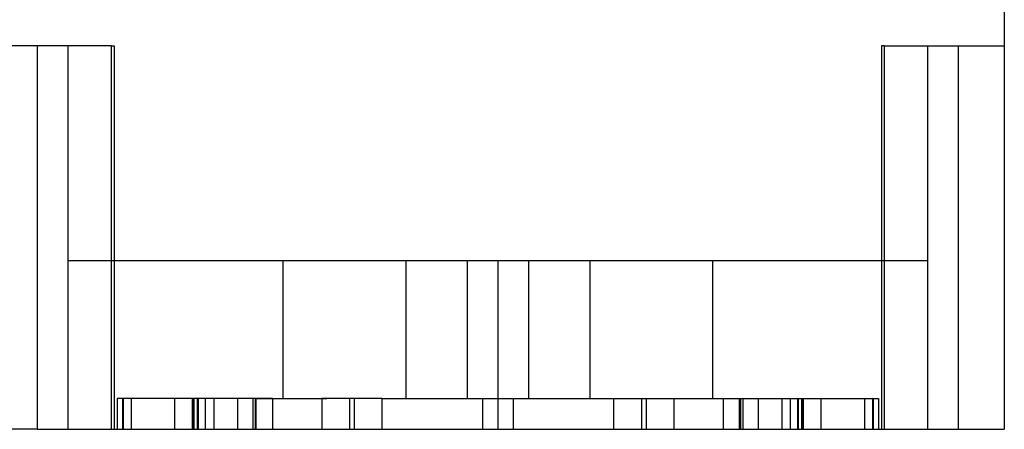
# Model space of a CAD drawing. Header units: millimetres. Extents: x 0 to 93, y -50 to 1.2.
# Tile 30 of 137: x 10.6 to 17, y -14.3 to -11.6. Entities that reach past the tile are written whole.
import ezdxf

# ---------------------------------------------------------------- set-up
doc = ezdxf.new("R2010")
doc.units = ezdxf.units.MM
doc.layers.add('MAIN-2', color=7, linetype='Continuous')

msp = doc.modelspace()

# ---------------------------------------------------------------- linework, layer by layer
at = {"layer": 'MAIN-2'}
for p, q in [((17.0392, -9.6), (17.0392, -11.8)), ((11.2213, -11.8), (10.4392, -11.8)), ((10.7392, -11.8), (10.7392, -14.3)), ((10.7392, -11.8), (10.7392, -14.3)), ((10.9392, -11.8), (10.9392, -11.8)), ((10.9392, -11.8), (10.9392, -11.8)), ((10.9392, -11.8), (10.9392, -14.3)), ((11.2213, -11.8), (11.2392, -11.8)), ((11.2213, -11.8), (11.2213, -14.3)), ((11.2213, -11.8), (11.2213, -13.2)), ((11.2392, -11.8), (11.2392, -11.8)), ((11.2392, -11.8), (11.2392, -11.8)), ((11.2392, -11.8), (11.2392, -14.3)), ((16.2392, -11.8), (16.2392, -11.8)), ((16.2571, -11.8), (16.2392, -11.8)), ((16.2392, -11.8), (16.2392, -11.8)), ((16.2392, -11.8), (16.2392, -14.3)), ((16.2571, -11.8), (17.0392, -11.8)), ((16.2571, -11.8), (16.2571, -14.3)), ((16.2571, -11.8), (16.2571, -13.2)), ((16.5392, -11.8), (16.5392, -11.8)), ((16.5392, -11.8), (16.5392, -11.8)), ((16.5392, -11.8), (16.5392, -14.3)), ((16.7392, -11.8), (16.7392, -14.3)), ((16.7392, -11.8), (16.7392, -14.3)), ((17.0392, -11.8), (17.0392, -11.8)), ((17.0392, -11.8), (17.0392, -14.3)), ((17.0392, -11.8), (17.0392, -11.8)), ((10.9392, -13.2), (12.3392, -13.2)), ((12.3392, -13.2), (12.3392, -13.2)), ((12.3392, -13.2), (12.3392, -14.1)), ((12.3392, -13.2), (13.1392, -13.2)), ((13.1392, -13.2), (13.1392, -14.1)), ((13.1392, -13.2), (13.7392, -13.2)), ((13.5392, -13.2), (13.5392, -13.2)), ((13.5392, -13.2), (13.5392, -13.2)), ((13.5392, -13.2), (13.5392, -14.1)), ((13.7392, -13.2), (13.7392, -14.1)), ((13.7392, -13.2), (14.3392, -13.2)), ((13.9392, -13.2), (13.9392, -14.1)), ((13.9392, -13.2), (13.9392, -13.2)), ((13.9392, -13.2), (13.9392, -13.2)), ((14.3392, -13.2), (14.3392, -14.1)), ((14.3392, -13.2), (15.1392, -13.2)), ((15.1392, -13.2), (16.5392, -13.2)), ((15.1392, -13.2), (15.1392, -14.1)), ((15.1392, -13.2), (15.1392, -13.2)), ((11.2598, -14.1), (11.2598, -14.3)), ((11.2985, -14.1), (11.2598, -14.1)), ((11.2946, -14.1), (11.2946, -14.3)), ((11.3503, -14.1), (11.2985, -14.1)), ((11.2985, -14.1), (11.2985, -14.3)), ((11.3503, -14.1), (11.3503, -14.3)), ((11.7598, -14.1), (11.3503, -14.1)), ((11.634, -14.1), (11.634, -14.3)), ((11.7487, -14.1), (11.7487, -14.3)), ((11.7522, -14.1), (11.7522, -14.3)), ((11.8884, -14.1), (11.7598, -14.1)), ((11.7598, -14.1), (11.7598, -14.3)), ((11.7815, -14.1), (11.7815, -14.3)), ((11.787, -14.1), (11.787, -14.3)), ((11.8333, -14.1), (11.8333, -14.3)), ((11.8884, -14.1), (11.8884, -14.3)), ((12.2714, -14.1), (11.8884, -14.1)), ((12.0436, -14.1), (12.0436, -14.3)), ((12.1429, -14.1), (12.1429, -14.3)), ((12.1583, -14.1), (12.1583, -14.3)), ((12.1642, -14.1), (12.6255, -14.1)), ((12.1642, -14.3), (12.1642, -14.1)), ((12.2714, -14.1), (12.2714, -14.3)), ((12.3392, -14.1), (12.3392, -14.1)), ((12.7733, -14.1), (12.592, -14.1)), ((12.592, -14.1), (12.592, -14.3)), ((12.7733, -14.1), (12.7733, -14.3)), ((12.9846, -14.1), (12.7733, -14.1)), ((12.8034, -14.1), (12.8034, -14.3)), ((12.9845, -14.1), (13.7392, -14.1)), ((12.9846, -14.1), (12.9846, -14.3)), ((13.5392, -14.1), (13.5392, -14.1)), ((13.5392, -14.1), (13.5392, -14.1)), ((13.6392, -14.1), (13.6392, -14.1)), ((13.6392, -14.1), (13.6392, -14.3)), ((13.6392, -14.1), (13.8392, -14.1)), ((13.7392, -14.1), (13.7392, -14.3)), ((13.7392, -14.1), (13.7392, -14.3)), ((13.8392, -14.1), (14.6142, -14.1)), ((13.8392, -14.1), (13.8392, -14.3)), ((13.8392, -14.1), (13.8392, -14.1)), ((13.9392, -14.1), (13.9392, -14.1)), ((13.9392, -14.1), (13.9392, -14.1)), ((14.4938, -14.1), (14.4938, -14.3)), ((14.4938, -14.1), (14.7051, -14.1)), ((14.6751, -14.1), (14.6751, -14.3)), ((14.7051, -14.1), (14.7051, -14.3)), ((14.7051, -14.1), (14.8864, -14.1)), ((14.8864, -14.1), (14.8864, -14.3)), ((14.8865, -14.1), (15.3142, -14.1)), ((15.1392, -14.1), (15.1392, -14.1)), ((15.207, -14.1), (15.207, -14.3)), ((15.207, -14.1), (15.5901, -14.1)), ((15.3142, -14.3), (15.3142, -14.1)), ((15.3202, -14.1), (15.3202, -14.3)), ((15.3356, -14.1), (15.3356, -14.3)), ((15.4349, -14.1), (15.4349, -14.3)), ((15.5901, -14.1), (15.5901, -14.3)), ((15.5901, -14.1), (15.7186, -14.1)), ((15.6452, -14.1), (15.6452, -14.3)), ((15.6915, -14.1), (15.6915, -14.3)), ((15.697, -14.1), (15.697, -14.3)), ((15.7186, -14.1), (15.7186, -14.3)), ((15.7186, -14.1), (16.1282, -14.1)), ((15.7262, -14.1), (15.7262, -14.3)), ((15.7297, -14.1), (15.7297, -14.3)), ((15.8445, -14.1), (15.8445, -14.3)), ((16.1282, -14.1), (16.1282, -14.3)), ((16.1282, -14.1), (16.1799, -14.1)), ((16.1799, -14.1), (16.1799, -14.3)), ((16.1799, -14.1), (16.2186, -14.1)), ((16.1839, -14.1), (16.1839, -14.3)), ((16.2186, -14.1), (16.2186, -14.3)), ((10.7392, -14.3), (10.4392, -14.3)), ((10.7392, -14.3), (10.9392, -14.3)), ((10.9392, -14.3), (10.9392, -14.3)), ((10.9392, -14.3), (11.2213, -14.3)), ((10.9392, -14.3), (10.9392, -14.3)), ((11.2213, -14.3), (16.2571, -14.3)), ((11.2392, -14.3), (11.2392, -14.3)), ((11.2392, -14.3), (11.2392, -14.3)), ((13.6392, -14.3), (13.6392, -14.3)), ((13.8392, -14.3), (13.8392, -14.3)), ((16.2392, -14.3), (16.2392, -14.3)), ((16.2392, -14.3), (16.2392, -14.3)), ((16.2571, -14.3), (16.5392, -14.3)), ((16.5392, -14.3), (16.5392, -14.3)), ((16.5392, -14.3), (16.7392, -14.3)), ((16.5392, -14.3), (16.5392, -14.3)), ((16.7392, -14.3), (17.0392, -14.3)), ((17.0392, -14.3), (17.0392, -14.3))]:
    msp.add_line(p, q, dxfattribs=at)

doc.saveas('drawing.dxf')
